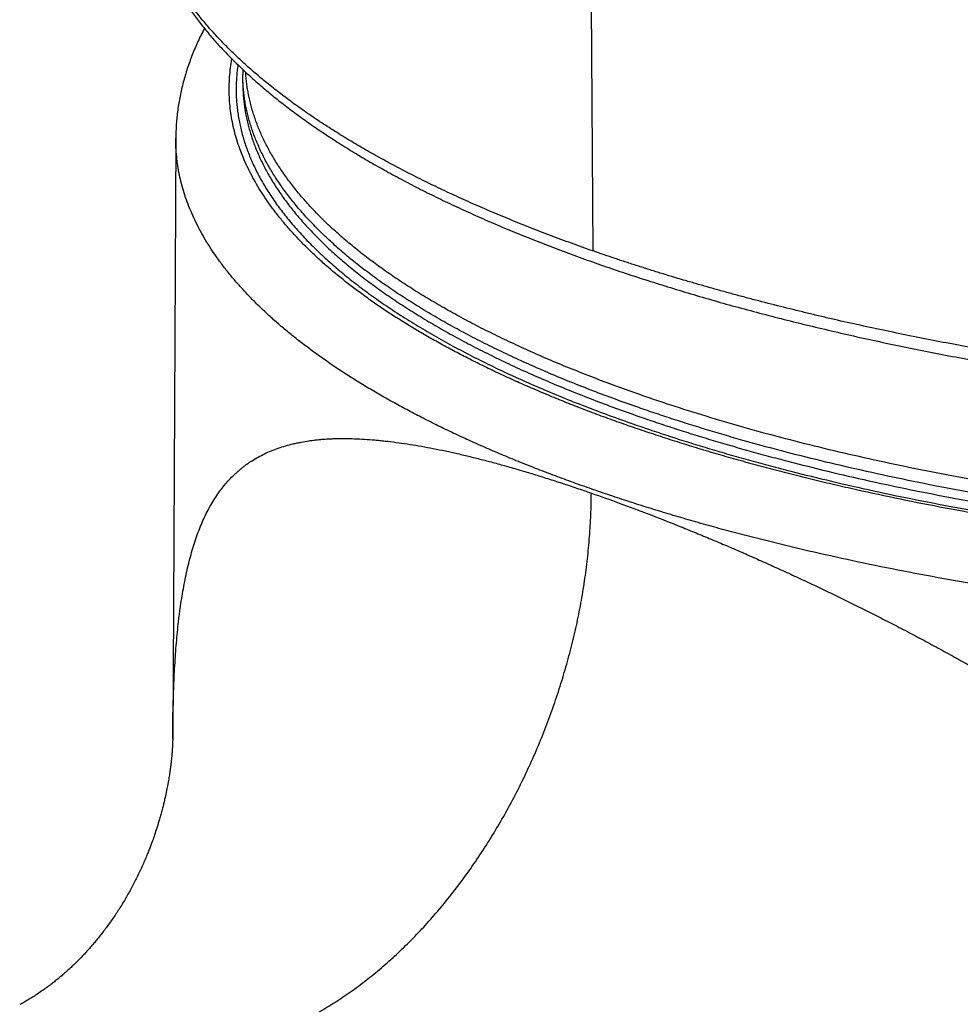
# Model space of a CAD drawing. Header units: millimetres. Extents: x 19 to 574, y -117 to 525.
# Tile 7 of 34: x 142 to 157, y 118 to 133. Entities that reach past the tile are written whole.
import ezdxf

# ---------------------------------------------------------------- set-up
doc = ezdxf.new("R2010")
doc.units = ezdxf.units.MM
doc.header["$LTSCALE"] = 23.1
doc.layers.get('0').update_dxf_attribs({"linetype": 'CONTINUOUS'})

msp = doc.modelspace()

# ---------------------------------------------------------------- linework, layer by layer
at = {"color": 9, "linetype": 'CONTINUOUS'}
msp.add_line((151.034, 129.409), (151.01, 133.106), dxfattribs=at)
at = {"color": 7, "linetype": 'CONTINUOUS'}
for p, q in [((145.788, 131.924), (145.788, 132.055)), ((144.784, 131.098), (144.737, 122.098)), ((144.732, 121.971), (144.731, 121.954)), ((144.733, 121.987), (144.732, 121.971)), ((144.734, 122.002), (144.733, 121.987)), ((144.735, 122.016), (144.734, 122.002)), ((144.736, 122.045), (144.735, 122.032)), ((144.735, 122.032), (144.735, 122.016)), ((144.737, 122.08), (144.736, 122.07)), ((144.736, 122.07), (144.736, 122.058)), ((144.736, 122.058), (144.736, 122.045)), ((144.737, 122.098), (144.737, 122.09)), ((144.737, 122.09), (144.737, 122.08)), ((144.721, 121.822), (144.718, 121.801)), ((144.723, 121.843), (144.721, 121.822)), ((144.724, 121.863), (144.723, 121.843)), ((144.726, 121.881), (144.724, 121.863)), ((144.727, 121.898), (144.726, 121.881)), ((144.729, 121.914), (144.727, 121.898)), ((144.73, 121.935), (144.729, 121.914)), ((144.731, 121.954), (144.73, 121.935)), ((144.703, 121.671), (144.701, 121.654)), ((144.705, 121.687), (144.703, 121.671)), ((144.707, 121.703), (144.705, 121.687)), ((144.71, 121.727), (144.707, 121.703)), ((144.712, 121.744), (144.71, 121.727)), ((144.714, 121.761), (144.712, 121.744)), ((144.716, 121.777), (144.714, 121.761)), ((144.718, 121.801), (144.716, 121.777)), ((144.681, 121.522), (144.678, 121.501)), ((144.685, 121.542), (144.681, 121.522)), ((144.688, 121.562), (144.685, 121.542)), ((144.691, 121.581), (144.688, 121.562)), ((144.693, 121.6), (144.691, 121.581)), ((144.696, 121.618), (144.693, 121.6)), ((144.699, 121.636), (144.696, 121.618)), ((144.701, 121.654), (144.699, 121.636)), ((144.656, 121.377), (144.651, 121.353)), ((144.66, 121.401), (144.656, 121.377)), ((144.665, 121.424), (144.66, 121.401)), ((144.669, 121.447), (144.665, 121.424)), ((144.678, 121.501), (144.674, 121.48)), ((144.635, 121.276), (144.63, 121.25)), ((144.641, 121.302), (144.635, 121.276)), ((144.646, 121.328), (144.641, 121.302)), ((144.651, 121.353), (144.646, 121.328)), ((144.509, 120.794), (144.5, 120.766)), ((144.458, 120.641), (144.45, 120.619)), ((144.466, 120.664), (144.458, 120.641)), ((144.474, 120.688), (144.466, 120.664)), ((144.482, 120.713), (144.474, 120.688)), ((144.491, 120.739), (144.482, 120.713)), ((144.5, 120.766), (144.491, 120.739)), ((144.425, 120.55), (144.416, 120.524)), ((144.434, 120.574), (144.425, 120.55)), ((144.443, 120.597), (144.434, 120.574)), ((144.45, 120.619), (144.443, 120.597)), ((142.72, 118.286), (142.702, 118.274)), ((142.739, 118.299), (142.72, 118.286)), ((142.758, 118.312), (142.739, 118.299)), ((142.778, 118.326), (142.758, 118.312)), ((142.797, 118.339), (142.778, 118.326)), ((142.817, 118.354), (142.797, 118.339)), ((142.46, 118.129), (142.445, 118.122)), ((142.475, 118.138), (142.46, 118.129)), ((142.49, 118.146), (142.475, 118.138)), ((142.505, 118.154), (142.49, 118.146)), ((142.521, 118.163), (142.505, 118.154)), ((142.537, 118.172), (142.521, 118.163)), ((142.553, 118.182), (142.537, 118.172)), ((142.57, 118.192), (142.553, 118.182)), ((142.586, 118.202), (142.57, 118.192)), ((142.603, 118.212), (142.586, 118.202)), ((142.621, 118.223), (142.603, 118.212)), ((142.638, 118.233), (142.621, 118.223)), ((142.683, 118.262), (142.665, 118.25)), ((142.702, 118.274), (142.683, 118.262))]:
    msp.add_line(p, q, dxfattribs=at)
for points in [[(144.674, 121.48), (144.671, 121.458), (144.669, 121.447)], [(144.63, 121.25), (144.623, 121.222), (144.62, 121.207), (144.617, 121.192), (144.613, 121.177), (144.609, 121.161), (144.605, 121.145), (144.602, 121.129), (144.598, 121.112), (144.593, 121.096), (144.589, 121.079), (144.585, 121.062), (144.58, 121.044), (144.575, 121.026), (144.571, 121.008), (144.566, 120.99), (144.561, 120.972), (144.556, 120.954), (144.551, 120.936), (144.546, 120.919), (144.541, 120.902), (144.536, 120.886), (144.532, 120.87), (144.527, 120.854), (144.522, 120.839), (144.518, 120.824), (144.513, 120.809), (144.509, 120.794)], [(144.416, 120.524), (144.405, 120.496), (144.4, 120.482), (144.394, 120.467), (144.388, 120.451), (144.382, 120.435), (144.375, 120.419), (144.369, 120.402), (144.362, 120.385), (144.355, 120.368), (144.347, 120.35), (144.34, 120.331), (144.332, 120.313), (144.324, 120.294), (144.315, 120.274), (144.307, 120.255), (144.298, 120.234), (144.289, 120.214), (144.28, 120.194), (144.27, 120.173), (144.261, 120.152), (144.251, 120.131), (144.241, 120.11), (144.231, 120.089), (144.221, 120.069), (144.211, 120.048), (144.201, 120.028), (144.191, 120.008), (144.181, 119.989), (144.171, 119.969), (144.161, 119.949), (144.151, 119.93), (144.141, 119.91), (144.131, 119.891), (144.12, 119.871), (144.11, 119.852), (144.099, 119.833), (144.089, 119.814), (144.078, 119.795), (144.067, 119.776), (144.057, 119.757), (144.046, 119.738), (144.035, 119.719), (144.024, 119.7), (144.013, 119.682), (144.002, 119.663), (143.99, 119.645), (143.979, 119.626), (143.968, 119.608), (143.957, 119.589), (143.945, 119.571), (143.934, 119.553), (143.922, 119.535), (143.91, 119.517), (143.899, 119.499), (143.887, 119.482), (143.875, 119.464), (143.863, 119.446), (143.851, 119.428), (143.839, 119.411), (143.827, 119.393), (143.815, 119.376), (143.802, 119.358), (143.79, 119.341), (143.778, 119.323), (143.765, 119.306), (143.753, 119.289), (143.74, 119.272), (143.727, 119.255), (143.715, 119.238), (143.702, 119.222), (143.689, 119.205), (143.676, 119.188), (143.664, 119.172), (143.651, 119.156), (143.638, 119.139), (143.625, 119.124), (143.613, 119.108), (143.6, 119.093), (143.588, 119.078), (143.576, 119.064), (143.564, 119.049), (143.552, 119.035), (143.539, 119.02), (143.527, 119.006), (143.515, 118.992), (143.503, 118.978), (143.49, 118.964), (143.478, 118.95), (143.465, 118.936), (143.453, 118.922), (143.44, 118.908), (143.427, 118.894), (143.414, 118.88), (143.401, 118.866), (143.388, 118.853), (143.375, 118.839), (143.362, 118.825), (143.349, 118.812), (143.336, 118.798), (143.322, 118.785), (143.309, 118.772), (143.296, 118.758), (143.282, 118.745), (143.269, 118.732), (143.255, 118.719), (143.242, 118.706), (143.228, 118.693), (143.214, 118.68), (143.2, 118.667), (143.186, 118.654), (143.172, 118.641), (143.158, 118.628), (143.144, 118.616), (143.13, 118.603), (143.116, 118.591), (143.102, 118.579), (143.088, 118.567), (143.074, 118.555), (143.061, 118.543), (143.047, 118.532), (143.033, 118.52), (143.02, 118.509), (143.006, 118.498), (142.992, 118.487), (142.979, 118.476), (142.966, 118.465), (142.952, 118.455), (142.939, 118.444), (142.926, 118.434), (142.913, 118.424), (142.9, 118.414), (142.887, 118.404), (142.874, 118.395), (142.862, 118.386), (142.85, 118.377), (142.839, 118.369), (142.828, 118.361), (142.817, 118.354)], [(142.665, 118.25), (142.647, 118.239), (142.638, 118.233)]]:
    msp.add_lwpolyline(points, dxfattribs=at)
msp.add_arc((148.688, 132.055), 2.9, 178.5871, 179.9999, dxfattribs=at)
for points, knots in [([(151.034, 129.41), (150.926, 129.448), (150.766, 129.505), (150.553, 129.583), (150.395, 129.642), (150.24, 129.702), (150.036, 129.782), (149.834, 129.863), (149.635, 129.945), (149.488, 130.007), (149.343, 130.07), (149.199, 130.133), (149.058, 130.197), (148.873, 130.281), (148.646, 130.389), (148.379, 130.52), (148.121, 130.653), (147.87, 130.788), (147.626, 130.925), (147.391, 131.063), (147.164, 131.203), (146.944, 131.344), (146.733, 131.487), (146.53, 131.632), (146.336, 131.778), (146.15, 131.925), (145.972, 132.073), (145.803, 132.223), (145.642, 132.374), (145.491, 132.526), (145.347, 132.679), (145.235, 132.808), (145.149, 132.911), (145.088, 132.989), (145.028, 133.066), (144.971, 133.144), (144.916, 133.223), (144.864, 133.301), (144.813, 133.379), (144.765, 133.458), (144.719, 133.537), (144.662, 133.642), (144.595, 133.773), (144.547, 133.88), (144.524, 133.933)], [0, 0, 0, 0, 0.042175, 0.063011, 0.083678, 0.104174, 0.124497, 0.16462, 0.184416, 0.204034, 0.223471, 0.242728, 0.261805, 0.280702, 0.317954, 0.354479, 0.390271, 0.425327, 0.459644, 0.493223, 0.526061, 0.558161, 0.589525, 0.620157, 0.650062, 0.679247, 0.70772, 0.735492, 0.762576, 0.788987, 0.814741, 0.839857, 0.852181, 0.864354, 0.876379, 0.888262, 0.900006, 0.911619, 0.9231, 0.934453, 0.945678, 0.956778, 0.978612, 1, 1, 1, 1]), ([(144.545, 133.834), (144.568, 133.776), (144.62, 133.663), (144.705, 133.494), (144.8, 133.327), (144.939, 133.104), (145.096, 132.886), (145.268, 132.673), (145.408, 132.513), (145.555, 132.355), (145.712, 132.199), (145.876, 132.044), (146.05, 131.89), (146.231, 131.738), (146.421, 131.588), (146.619, 131.44), (146.825, 131.293), (147.039, 131.148), (147.26, 131.004), (147.49, 130.863), (147.728, 130.723), (147.973, 130.585), (148.226, 130.449), (148.486, 130.315), (148.753, 130.183), (149.028, 130.053), (149.311, 129.925), (149.6, 129.799), (149.896, 129.675), (150.199, 129.554), (150.509, 129.434), (150.826, 129.317), (151.04, 129.241), (151.148, 129.203)], [0, 0, 0, 0, 0.022463, 0.045273, 0.068466, 0.092078, 0.140673, 0.165726, 0.191316, 0.217465, 0.244197, 0.27153, 0.299482, 0.328067, 0.357301, 0.387193, 0.417753, 0.448991, 0.480911, 0.51352, 0.546819, 0.580812, 0.6155, 0.650882, 0.686956, 0.723721, 0.761172, 0.799306, 0.838117, 0.877599, 0.917746, 0.958549, 1, 1, 1, 1]), ([(145.213, 132.742), (145.179, 132.678), (145.114, 132.547), (145.043, 132.38), (144.991, 132.245), (144.956, 132.143), (144.924, 132.04), (144.895, 131.937), (144.87, 131.834), (144.847, 131.729), (144.828, 131.625), (144.812, 131.52), (144.8, 131.415), (144.791, 131.309), (144.785, 131.203), (144.784, 131.133), (144.784, 131.098)], [0, 0, 0, 0, 0.127968, 0.2547, 0.317674, 0.380415, 0.442947, 0.505295, 0.567481, 0.629526, 0.691452, 0.753281, 0.81503, 0.876721, 0.938371, 1, 1, 1, 1]), ([(164.007, 127.142), (163.855, 127.15), (163.551, 127.166), (163.173, 127.19), (162.87, 127.21), (162.644, 127.226), (162.419, 127.242), (162.193, 127.26), (161.969, 127.278), (161.67, 127.304), (161.373, 127.331), (161.076, 127.359), (160.781, 127.389), (160.413, 127.428), (159.975, 127.478), (159.539, 127.531), (159.106, 127.586), (158.536, 127.665), (157.971, 127.749), (157.411, 127.84), (156.996, 127.91), (156.586, 127.984), (156.18, 128.06), (155.779, 128.14), (155.382, 128.222), (154.99, 128.306), (154.666, 128.379), (154.41, 128.439), (154.157, 128.5), (153.844, 128.577), (153.533, 128.656), (153.287, 128.722), (153.105, 128.771), (152.924, 128.821), (152.775, 128.863), (152.656, 128.897), (152.538, 128.931), (152.333, 128.991), (152.1, 129.061), (151.87, 129.133), (151.7, 129.187), (151.531, 129.242), (151.309, 129.315), (151.144, 129.372), (151.034, 129.41)], [0, 0, 0, 0, 0.034556, 0.069013, 0.086199, 0.103356, 0.120482, 0.137574, 0.154633, 0.171657, 0.205592, 0.2225, 0.239367, 0.272969, 0.306389, 0.339614, 0.372633, 0.405435, 0.470343, 0.502427, 0.534251, 0.565804, 0.597075, 0.628055, 0.658733, 0.6891, 0.719146, 0.734045, 0.748861, 0.778237, 0.807266, 0.821647, 0.835938, 0.850137, 0.864243, 0.871261, 0.878254, 0.89217, 0.919712, 0.933339, 0.946869, 0.960301, 0.973635, 1, 1, 1, 1]), ([(151.148, 129.203), (151.257, 129.165), (151.477, 129.09), (151.812, 128.98), (152.153, 128.873), (152.5, 128.768), (152.852, 128.665), (153.211, 128.565), (153.575, 128.468), (153.944, 128.373), (154.319, 128.281), (154.698, 128.191), (155.083, 128.104), (155.473, 128.02), (155.867, 127.938), (156.266, 127.86), (156.669, 127.784), (157.215, 127.686), (157.907, 127.571), (158.748, 127.445), (159.604, 127.331), (160.471, 127.229), (161.35, 127.14), (162.238, 127.062), (163.134, 126.997), (163.734, 126.963), (164.035, 126.947)], [0, 0, 0, 0, 0.026446, 0.053286, 0.080513, 0.108121, 0.136103, 0.164451, 0.193158, 0.222215, 0.251614, 0.281348, 0.311406, 0.341781, 0.372462, 0.40344, 0.434706, 0.466249, 0.530128, 0.594994, 0.660762, 0.727345, 0.794652, 0.862592, 0.931073, 1, 1, 1, 1])]:
    msp.add_open_spline(points, degree=3, knots=knots, dxfattribs=at)
at = {"color": 9, "linetype": 'CONTINUOUS'}
for points, knots in [([(180.501, 126.789), (180.409, 126.757), (180.223, 126.694), (179.942, 126.601), (179.656, 126.51), (179.365, 126.422), (179.07, 126.335), (178.769, 126.25), (178.464, 126.167), (178.155, 126.086), (177.841, 126.007), (177.415, 125.904), (176.873, 125.781), (176.209, 125.643), (175.532, 125.513), (174.84, 125.393), (174.136, 125.282), (173.421, 125.18), (172.695, 125.087), (171.959, 125.004), (171.215, 124.931), (170.463, 124.868), (169.706, 124.815), (168.943, 124.771), (168.175, 124.738), (167.405, 124.715), (166.633, 124.702), (165.86, 124.699), (165.087, 124.707), (164.316, 124.724), (163.547, 124.752), (162.781, 124.79), (162.02, 124.838), (161.265, 124.896), (160.517, 124.964), (159.777, 125.041), (159.046, 125.128), (158.324, 125.225), (157.614, 125.332), (156.915, 125.447), (156.23, 125.572), (155.559, 125.705), (155.009, 125.825), (154.577, 125.924), (154.259, 126.001), (153.945, 126.08), (153.635, 126.16), (153.33, 126.243), (153.029, 126.328), (152.733, 126.414), (152.442, 126.503), (152.156, 126.594), (151.874, 126.686), (151.598, 126.78), (151.326, 126.876), (151.06, 126.974), (150.8, 127.074), (150.545, 127.175), (150.295, 127.278), (150.051, 127.382), (149.812, 127.488), (149.58, 127.596), (149.353, 127.705), (149.133, 127.816), (148.918, 127.928), (148.709, 128.042), (148.507, 128.156), (148.311, 128.273), (148.121, 128.39), (147.938, 128.509), (147.761, 128.629), (147.591, 128.75), (147.427, 128.872), (147.27, 128.995), (147.119, 129.119), (146.976, 129.244), (146.839, 129.37), (146.709, 129.497), (146.586, 129.625), (146.469, 129.754), (146.36, 129.883), (146.258, 130.013), (146.163, 130.144), (146.075, 130.275), (145.994, 130.407), (145.921, 130.539), (145.854, 130.672), (145.795, 130.805), (145.743, 130.939), (145.698, 131.073), (145.661, 131.207), (145.63, 131.342), (145.608, 131.477), (145.592, 131.612), (145.584, 131.747), (145.583, 131.882), (145.589, 132.016), (145.603, 132.151), (145.617, 132.241), (145.625, 132.286)], [0, 0, 0, 0, 0.007661, 0.015432, 0.023313, 0.0313, 0.039394, 0.04759, 0.055887, 0.064284, 0.072777, 0.081365, 0.098815, 0.116614, 0.134742, 0.153179, 0.171901, 0.190889, 0.210117, 0.229564, 0.249204, 0.269015, 0.288972, 0.309049, 0.329222, 0.349466, 0.369754, 0.390063, 0.410365, 0.430636, 0.45085, 0.470983, 0.491007, 0.5109, 0.530636, 0.55019, 0.56954, 0.58866, 0.607528, 0.626122, 0.64442, 0.662399, 0.68004, 0.688727, 0.697323, 0.705824, 0.714228, 0.722534, 0.730739, 0.73884, 0.746837, 0.754726, 0.762506, 0.770176, 0.777733, 0.785176, 0.792503, 0.799713, 0.806805, 0.813777, 0.820629, 0.827358, 0.833965, 0.840448, 0.846807, 0.853042, 0.859151, 0.865136, 0.870996, 0.87673, 0.882341, 0.887827, 0.893191, 0.898432, 0.903553, 0.908556, 0.913441, 0.918211, 0.922869, 0.927417, 0.93186, 0.9362, 0.940441, 0.944589, 0.948648, 0.952624, 0.956523, 0.96035, 0.964113, 0.96782, 0.971477, 0.975094, 0.978678, 0.982238, 0.985784, 0.989323, 0.992867, 0.996423, 1, 1, 1, 1]), ([(145.715, 132.197), (145.71, 132.166), (145.702, 132.105), (145.694, 132.012), (145.689, 131.919), (145.687, 131.826), (145.689, 131.733), (145.694, 131.641), (145.703, 131.548), (145.715, 131.455), (145.731, 131.362), (145.751, 131.27), (145.773, 131.177), (145.8, 131.085), (145.829, 130.993), (145.862, 130.901), (145.899, 130.809), (145.953, 130.686), (146.029, 130.532), (146.115, 130.381), (146.191, 130.261), (146.272, 130.14), (146.383, 129.989), (146.528, 129.81), (146.686, 129.633), (146.858, 129.457), (147.042, 129.283), (147.24, 129.111), (147.45, 128.94), (147.674, 128.772), (147.909, 128.606), (148.157, 128.442), (148.418, 128.28), (148.69, 128.12), (148.974, 127.964), (149.27, 127.809), (149.578, 127.658), (149.896, 127.509), (150.226, 127.364), (150.566, 127.221), (150.917, 127.082), (151.279, 126.945), (151.524, 126.858), (151.648, 126.815)], [0, 0, 0, 0, 0.010872, 0.021705, 0.032512, 0.043306, 0.0541, 0.064909, 0.075745, 0.086621, 0.09755, 0.108546, 0.11962, 0.130785, 0.142052, 0.153434, 0.16494, 0.176582, 0.20031, 0.224696, 0.237159, 0.24981, 0.275707, 0.302442, 0.330061, 0.358603, 0.388101, 0.418583, 0.450071, 0.482583, 0.516132, 0.550727, 0.586374, 0.623077, 0.660834, 0.699642, 0.739497, 0.780389, 0.822309, 0.865245, 0.909183, 0.954107, 1, 1, 1, 1]), ([(151.719, 127.064), (151.603, 127.105), (151.373, 127.186), (151.035, 127.313), (150.706, 127.443), (150.386, 127.575), (150.075, 127.711), (149.774, 127.848), (149.483, 127.989), (149.202, 128.132), (148.931, 128.277), (148.67, 128.424), (148.42, 128.574), (148.18, 128.725), (147.951, 128.879), (147.733, 129.035), (147.526, 129.192), (147.33, 129.351), (147.145, 129.512), (146.972, 129.675), (146.81, 129.838), (146.66, 130.004), (146.521, 130.17), (146.394, 130.338), (146.298, 130.479), (146.226, 130.593), (146.16, 130.705), (146.085, 130.846), (146.018, 130.99), (145.971, 131.105), (145.939, 131.191), (145.911, 131.277), (145.885, 131.363), (145.862, 131.449), (145.842, 131.536), (145.825, 131.622), (145.811, 131.709), (145.801, 131.795), (145.793, 131.882), (145.789, 131.969), (145.788, 132.026), (145.788, 132.055)], [0, 0, 0, 0, 0.045012, 0.089134, 0.13235, 0.174649, 0.216016, 0.256441, 0.295915, 0.33443, 0.37198, 0.408562, 0.444173, 0.478815, 0.51249, 0.545205, 0.576967, 0.607789, 0.637686, 0.666677, 0.694785, 0.72204, 0.748472, 0.77412, 0.799028, 0.81122, 0.823246, 0.846826, 0.869833, 0.881143, 0.892335, 0.903419, 0.914404, 0.925301, 0.93612, 0.946871, 0.957565, 0.968214, 0.978828, 0.98942, 1, 1, 1, 1]), ([(151.746, 127.254), (151.633, 127.293), (151.41, 127.373), (151.082, 127.496), (150.761, 127.622), (150.449, 127.75), (150.147, 127.881), (149.853, 128.015), (149.568, 128.151), (149.293, 128.289), (149.028, 128.429), (148.772, 128.572), (148.526, 128.717), (148.29, 128.863), (148.064, 129.012), (147.848, 129.163), (147.643, 129.315), (147.448, 129.469), (147.264, 129.624), (147.09, 129.781), (146.927, 129.94), (146.776, 130.1), (146.635, 130.26), (146.505, 130.423), (146.386, 130.586), (146.279, 130.75), (146.182, 130.915), (146.098, 131.081), (146.036, 131.22), (145.992, 131.332), (145.963, 131.416), (145.936, 131.499), (145.912, 131.583), (145.892, 131.667), (145.873, 131.751), (145.858, 131.835), (145.846, 131.919), (145.837, 132.003), (145.832, 132.059), (145.831, 132.087)], [0, 0, 0, 0, 0.044627, 0.088396, 0.131292, 0.173304, 0.214418, 0.254626, 0.293917, 0.332284, 0.369722, 0.406226, 0.441795, 0.476428, 0.510127, 0.542897, 0.574745, 0.605681, 0.635718, 0.664873, 0.693165, 0.720618, 0.747261, 0.773126, 0.798252, 0.82268, 0.846461, 0.869647, 0.892297, 0.903444, 0.914481, 0.925419, 0.936266, 0.947032, 0.957727, 0.968361, 0.978944, 0.989487, 1, 1, 1, 1]), ([(145.788, 131.924), (145.788, 131.895), (145.789, 131.837), (145.793, 131.751), (145.801, 131.664), (145.811, 131.578), (145.825, 131.491), (145.842, 131.405), (145.862, 131.318), (145.885, 131.232), (145.911, 131.146), (145.939, 131.06), (145.971, 130.974), (146.018, 130.859), (146.085, 130.715), (146.16, 130.574), (146.226, 130.462), (146.298, 130.348), (146.394, 130.206), (146.521, 130.039), (146.66, 129.872), (146.81, 129.707), (146.972, 129.543), (147.145, 129.381), (147.33, 129.22), (147.526, 129.061), (147.733, 128.904), (147.951, 128.748), (148.18, 128.594), (148.42, 128.443), (148.67, 128.293), (148.931, 128.145), (149.202, 128), (149.483, 127.858), (149.774, 127.717), (150.075, 127.579), (150.386, 127.444), (150.706, 127.312), (151.035, 127.182), (151.373, 127.055), (151.603, 126.973), (151.719, 126.933)], [0, 0, 0, 0, 0.01058, 0.021172, 0.031786, 0.042435, 0.053129, 0.06388, 0.074699, 0.085596, 0.096581, 0.107665, 0.118857, 0.130167, 0.153174, 0.176754, 0.18878, 0.200972, 0.22588, 0.251528, 0.27796, 0.305215, 0.333323, 0.362314, 0.392211, 0.423033, 0.454795, 0.48751, 0.521185, 0.555827, 0.591438, 0.62802, 0.66557, 0.704085, 0.743559, 0.783984, 0.825351, 0.86765, 0.910866, 0.954988, 1, 1, 1, 1]), ([(151.648, 126.815), (151.737, 126.784), (151.917, 126.722), (152.189, 126.632), (152.467, 126.544), (152.748, 126.458), (153.035, 126.373), (153.326, 126.291), (153.621, 126.21), (154.022, 126.104), (154.534, 125.977), (155.16, 125.833), (155.801, 125.698), (156.457, 125.57), (157.125, 125.452), (157.805, 125.342), (158.496, 125.24), (159.198, 125.148), (159.909, 125.065), (160.628, 124.99), (161.355, 124.926), (162.088, 124.87), (162.827, 124.824), (163.569, 124.788), (164.315, 124.761), (165.064, 124.743), (165.814, 124.736), (166.564, 124.738), (167.313, 124.749), (168.061, 124.77), (168.806, 124.801), (169.547, 124.842), (170.283, 124.891), (171.014, 124.951), (171.738, 125.019), (172.454, 125.097), (173.161, 125.184), (173.859, 125.28), (174.546, 125.385), (175.221, 125.499), (175.884, 125.621), (176.534, 125.751), (177.169, 125.89), (177.689, 126.014), (178.097, 126.116), (178.397, 126.195), (178.693, 126.275), (178.984, 126.357), (179.272, 126.441), (179.554, 126.527), (179.832, 126.615), (180.106, 126.704), (180.375, 126.796), (180.638, 126.889), (180.897, 126.983), (181.151, 127.08), (181.4, 127.178), (181.643, 127.277), (181.881, 127.378), (182.114, 127.481), (182.341, 127.585), (182.563, 127.69), (182.779, 127.797), (182.99, 127.905), (183.194, 128.015), (183.393, 128.126), (183.586, 128.238), (183.773, 128.351), (183.954, 128.466), (184.129, 128.582), (184.298, 128.698), (184.46, 128.816), (184.616, 128.935), (184.766, 129.055), (184.91, 129.176), (185.047, 129.298), (185.178, 129.42), (185.302, 129.544), (185.42, 129.668), (185.531, 129.793), (185.635, 129.918), (185.733, 130.045), (185.824, 130.172), (185.909, 130.299), (185.986, 130.427), (186.057, 130.556), (186.121, 130.685), (186.179, 130.814), (186.229, 130.944), (186.273, 131.074), (186.309, 131.204), (186.339, 131.334), (186.362, 131.465), (186.378, 131.596), (186.386, 131.727), (186.388, 131.814), (186.387, 131.858)], [0, 0, 0, 0, 0.007555, 0.015216, 0.022982, 0.030852, 0.038823, 0.046893, 0.055062, 0.063326, 0.080132, 0.097295, 0.114796, 0.132618, 0.15074, 0.169143, 0.187805, 0.206705, 0.225822, 0.245133, 0.264616, 0.284247, 0.304005, 0.323864, 0.343802, 0.363796, 0.38382, 0.403851, 0.423866, 0.44384, 0.463749, 0.48357, 0.50328, 0.522854, 0.54227, 0.561506, 0.580538, 0.599345, 0.617905, 0.636196, 0.6542, 0.671895, 0.689262, 0.706283, 0.714659, 0.722941, 0.731128, 0.739218, 0.747208, 0.755097, 0.762884, 0.770566, 0.778141, 0.785608, 0.792966, 0.800213, 0.807347, 0.814368, 0.821273, 0.828063, 0.834736, 0.841291, 0.847728, 0.854045, 0.860243, 0.866321, 0.872279, 0.878116, 0.883833, 0.88943, 0.894908, 0.900266, 0.905507, 0.910632, 0.915641, 0.920535, 0.925319, 0.929992, 0.934558, 0.939019, 0.94338, 0.947642, 0.951811, 0.95589, 0.959884, 0.963799, 0.967639, 0.971412, 0.975123, 0.97878, 0.982389, 0.985958, 0.989496, 0.99301, 0.996508, 1, 1, 1, 1]), ([(151.719, 126.933), (151.806, 126.902), (151.983, 126.842), (152.251, 126.753), (152.524, 126.667), (152.801, 126.582), (153.082, 126.499), (153.368, 126.417), (153.658, 126.338), (154.052, 126.234), (154.555, 126.108), (155.17, 125.966), (155.8, 125.832), (156.443, 125.706), (157.099, 125.589), (157.767, 125.479), (158.446, 125.379), (159.135, 125.287), (159.833, 125.203), (160.539, 125.129), (161.253, 125.064), (161.973, 125.008), (162.698, 124.961), (163.428, 124.923), (164.161, 124.894), (164.897, 124.875), (165.634, 124.865), (166.372, 124.865), (167.109, 124.874), (167.845, 124.892), (168.579, 124.92), (169.309, 124.957), (170.035, 125.003), (170.755, 125.058), (171.47, 125.123), (172.177, 125.196), (172.876, 125.278), (173.565, 125.37), (174.245, 125.47), (174.914, 125.578), (175.571, 125.695), (176.216, 125.82), (176.847, 125.953), (177.463, 126.095), (177.967, 126.219), (178.363, 126.323), (178.653, 126.402), (178.94, 126.483), (179.222, 126.566), (179.5, 126.651), (179.773, 126.737), (180.042, 126.825), (180.306, 126.915), (180.566, 127.007), (180.821, 127.1), (181.07, 127.194), (181.315, 127.291), (181.555, 127.388), (181.789, 127.488), (182.019, 127.588), (182.243, 127.691), (182.461, 127.794), (182.674, 127.899), (182.882, 128.006), (183.084, 128.113), (183.28, 128.222), (183.471, 128.332), (183.656, 128.444), (183.835, 128.556), (184.008, 128.67), (184.175, 128.784), (184.336, 128.9), (184.491, 129.017), (184.64, 129.134), (184.783, 129.253), (184.919, 129.373), (185.05, 129.493), (185.174, 129.614), (185.291, 129.736), (185.402, 129.859), (185.507, 129.982), (185.606, 130.106), (185.697, 130.231), (185.783, 130.356), (185.861, 130.482), (185.934, 130.608), (185.999, 130.735), (186.058, 130.862), (186.11, 130.989), (186.156, 131.117), (186.195, 131.245), (186.227, 131.373), (186.252, 131.502), (186.271, 131.63), (186.279, 131.716), (186.282, 131.759)], [0, 0, 0, 0, 0.007506, 0.015116, 0.022829, 0.030645, 0.038559, 0.046572, 0.054681, 0.062884, 0.079563, 0.096594, 0.11396, 0.13164, 0.149618, 0.167873, 0.186386, 0.205135, 0.224099, 0.243258, 0.262589, 0.282071, 0.301679, 0.321393, 0.341189, 0.361044, 0.380935, 0.400838, 0.420731, 0.440591, 0.460393, 0.480115, 0.499735, 0.519229, 0.538575, 0.557751, 0.576735, 0.595505, 0.61404, 0.63232, 0.650325, 0.668034, 0.68543, 0.702493, 0.719206, 0.727426, 0.735552, 0.743583, 0.751517, 0.75935, 0.767083, 0.774713, 0.782238, 0.789657, 0.796969, 0.804171, 0.811263, 0.818244, 0.825112, 0.831866, 0.838505, 0.845029, 0.851436, 0.857726, 0.863899, 0.869954, 0.875891, 0.88171, 0.88741, 0.892993, 0.898459, 0.903807, 0.90904, 0.914158, 0.919162, 0.924053, 0.928835, 0.933508, 0.938075, 0.942538, 0.946901, 0.951167, 0.955339, 0.959422, 0.96342, 0.967338, 0.971181, 0.974955, 0.978666, 0.982321, 0.985926, 0.989489, 0.993017, 0.996518, 1, 1, 1, 1]), ([(186.268, 131.747), (186.263, 131.704), (186.25, 131.619), (186.224, 131.492), (186.191, 131.364), (186.152, 131.238), (186.107, 131.111), (186.054, 130.985), (185.995, 130.859), (185.93, 130.733), (185.858, 130.608), (185.78, 130.483), (185.695, 130.359), (185.604, 130.236), (185.507, 130.113), (185.403, 129.99), (185.293, 129.869), (185.176, 129.748), (185.053, 129.628), (184.925, 129.508), (184.79, 129.39), (184.648, 129.272), (184.501, 129.156), (184.348, 129.04), (184.189, 128.925), (184.023, 128.811), (183.852, 128.699), (183.676, 128.587), (183.493, 128.476), (183.305, 128.367), (183.111, 128.259), (182.911, 128.152), (182.706, 128.047), (182.496, 127.942), (182.28, 127.839), (182.059, 127.738), (181.833, 127.638), (181.601, 127.539), (181.365, 127.442), (181.123, 127.346), (180.877, 127.252), (180.625, 127.159), (180.369, 127.068), (180.108, 126.979), (179.843, 126.891), (179.573, 126.805), (179.299, 126.72), (179.02, 126.638), (178.737, 126.557), (178.353, 126.451), (177.862, 126.323), (177.26, 126.178), (176.644, 126.041), (176.014, 125.911), (175.372, 125.79), (174.717, 125.676), (174.05, 125.571), (173.373, 125.475), (172.687, 125.387), (171.992, 125.307), (171.289, 125.237), (170.58, 125.175), (169.864, 125.122), (169.143, 125.079), (168.419, 125.044), (167.691, 125.019), (166.961, 125.003), (166.23, 124.996), (165.499, 124.998), (164.768, 125.009), (164.039, 125.03), (163.313, 125.059), (162.59, 125.098), (161.872, 125.146), (161.159, 125.203), (160.452, 125.269), (159.753, 125.344), (159.062, 125.427), (158.38, 125.519), (157.708, 125.62), (157.047, 125.729), (156.397, 125.846), (155.761, 125.971), (155.137, 126.105), (154.528, 126.246), (153.934, 126.394), (153.449, 126.525), (153.07, 126.633), (152.791, 126.716), (152.516, 126.8), (152.246, 126.886), (151.981, 126.974), (151.805, 127.034), (151.719, 127.064)], [0, 0, 0, 0, 0.003487, 0.007001, 0.01055, 0.014142, 0.017783, 0.02148, 0.02524, 0.029068, 0.03297, 0.036952, 0.041017, 0.045171, 0.049417, 0.053759, 0.0582, 0.062743, 0.06739, 0.072144, 0.077008, 0.081982, 0.087068, 0.092267, 0.09758, 0.103009, 0.108554, 0.114214, 0.119992, 0.125885, 0.131896, 0.138022, 0.144265, 0.150623, 0.157095, 0.163682, 0.170383, 0.177196, 0.18412, 0.191154, 0.198298, 0.20555, 0.212908, 0.220371, 0.227937, 0.235606, 0.243374, 0.251242, 0.259206, 0.267265, 0.28366, 0.300411, 0.317501, 0.334914, 0.35263, 0.370632, 0.388899, 0.407413, 0.426153, 0.445097, 0.464226, 0.483516, 0.502948, 0.522498, 0.542144, 0.561864, 0.581636, 0.601436, 0.621242, 0.641031, 0.660781, 0.680469, 0.700073, 0.719569, 0.738937, 0.758154, 0.777197, 0.796048, 0.814683, 0.833083, 0.851227, 0.869096, 0.886671, 0.903933, 0.920865, 0.937449, 0.95367, 0.961639, 0.969512, 0.977286, 0.984959, 0.992531, 1, 1, 1, 1]), ([(186.184, 131.671), (186.174, 131.63), (186.153, 131.546), (186.114, 131.421), (186.07, 131.297), (186.019, 131.173), (185.961, 131.049), (185.897, 130.926), (185.827, 130.803), (185.751, 130.68), (185.669, 130.558), (185.58, 130.437), (185.485, 130.316), (185.384, 130.196), (185.277, 130.076), (185.164, 129.957), (185.044, 129.839), (184.919, 129.722), (184.788, 129.605), (184.651, 129.489), (184.508, 129.374), (184.359, 129.26), (184.204, 129.147), (184.044, 129.035), (183.878, 128.924), (183.706, 128.814), (183.529, 128.705), (183.346, 128.597), (183.158, 128.491), (182.964, 128.385), (182.765, 128.281), (182.561, 128.178), (182.351, 128.076), (182.136, 127.976), (181.917, 127.876), (181.692, 127.779), (181.462, 127.682), (181.227, 127.588), (180.988, 127.494), (180.744, 127.402), (180.495, 127.312), (180.241, 127.223), (179.984, 127.136), (179.721, 127.05), (179.455, 126.966), (179.184, 126.884), (178.909, 126.803), (178.535, 126.698), (178.057, 126.57), (177.472, 126.425), (176.872, 126.287), (176.259, 126.156), (175.633, 126.033), (174.994, 125.919), (174.345, 125.812), (173.685, 125.713), (173.015, 125.622), (172.336, 125.54), (171.65, 125.466), (170.956, 125.401), (170.256, 125.344), (169.551, 125.296), (168.841, 125.257), (168.128, 125.227), (167.412, 125.205), (166.695, 125.193), (165.976, 125.189), (165.258, 125.194), (164.541, 125.208), (163.825, 125.231), (163.113, 125.263), (162.404, 125.304), (161.699, 125.353), (161, 125.411), (160.308, 125.478), (159.623, 125.553), (158.945, 125.637), (158.277, 125.729), (157.619, 125.829), (156.971, 125.938), (156.335, 126.054), (155.711, 126.178), (155.1, 126.31), (154.503, 126.449), (153.92, 126.595), (153.353, 126.749), (152.802, 126.91), (152.267, 127.077), (151.918, 127.194), (151.746, 127.254)], [0, 0, 0, 0, 0.003518, 0.007078, 0.010686, 0.014349, 0.018073, 0.021863, 0.025724, 0.029663, 0.033683, 0.037789, 0.041984, 0.046272, 0.050656, 0.055139, 0.059724, 0.064413, 0.069207, 0.074109, 0.07912, 0.084241, 0.089474, 0.094818, 0.100275, 0.105846, 0.11153, 0.117328, 0.123239, 0.129264, 0.135403, 0.141654, 0.148017, 0.154493, 0.161079, 0.167775, 0.174581, 0.181495, 0.188516, 0.195643, 0.202874, 0.210209, 0.217646, 0.225183, 0.232819, 0.240553, 0.248382, 0.256304, 0.272424, 0.288897, 0.305708, 0.322839, 0.340275, 0.357997, 0.375987, 0.394226, 0.412694, 0.431373, 0.450242, 0.46928, 0.488467, 0.507782, 0.527203, 0.546709, 0.566279, 0.58589, 0.605522, 0.625151, 0.644757, 0.664317, 0.68381, 0.703215, 0.722509, 0.741673, 0.760684, 0.779521, 0.798166, 0.816597, 0.834795, 0.85274, 0.870415, 0.8878, 0.904878, 0.921632, 0.938046, 0.954104, 0.969792, 0.985095, 1, 1, 1, 1]), ([(181.066, 125.846), (180.973, 125.813), (180.786, 125.749), (180.501, 125.655), (180.212, 125.563), (179.918, 125.473), (179.619, 125.385), (179.316, 125.299), (179.008, 125.215), (178.695, 125.132), (178.379, 125.052), (177.949, 124.947), (177.401, 124.822), (176.732, 124.68), (176.049, 124.547), (175.352, 124.423), (174.642, 124.308), (173.92, 124.202), (173.188, 124.106), (172.447, 124.019), (171.696, 123.941), (170.938, 123.874), (170.173, 123.816), (169.403, 123.767), (168.628, 123.729), (167.849, 123.701), (167.068, 123.683), (166.286, 123.675), (165.503, 123.676), (164.721, 123.688), (163.941, 123.71), (163.163, 123.742), (162.39, 123.784), (161.621, 123.836), (160.859, 123.897), (160.103, 123.969), (159.356, 124.05), (158.617, 124.14), (157.889, 124.24), (157.172, 124.349), (156.467, 124.467), (155.774, 124.595), (155.096, 124.731), (154.433, 124.876), (153.89, 125.004), (153.464, 125.111), (153.15, 125.192), (152.841, 125.276), (152.537, 125.362), (152.237, 125.449), (151.941, 125.539), (151.651, 125.63), (151.365, 125.724), (151.084, 125.819), (150.809, 125.916), (150.538, 126.014), (150.273, 126.115), (150.013, 126.217), (149.758, 126.32), (149.51, 126.426), (149.266, 126.533), (149.029, 126.641), (148.797, 126.751), (148.571, 126.862), (148.351, 126.975), (148.137, 127.09), (147.929, 127.205), (147.727, 127.322), (147.531, 127.44), (147.342, 127.56), (147.159, 127.68), (146.982, 127.802), (146.812, 127.925), (146.648, 128.049), (146.491, 128.174), (146.34, 128.3), (146.197, 128.427), (146.06, 128.555), (145.929, 128.683), (145.806, 128.813), (145.689, 128.943), (145.58, 129.074), (145.477, 129.206), (145.381, 129.338), (145.292, 129.471), (145.21, 129.605), (145.136, 129.739), (145.068, 129.873), (145.008, 130.008), (144.954, 130.144), (144.908, 130.279), (144.869, 130.415), (144.837, 130.551), (144.813, 130.688), (144.796, 130.824), (144.785, 130.961), (144.783, 131.052), (144.784, 131.098)], [0, 0, 0, 0, 0.007551, 0.015208, 0.022971, 0.030836, 0.038803, 0.046869, 0.055033, 0.063292, 0.071645, 0.080089, 0.097242, 0.114733, 0.132545, 0.150656, 0.169047, 0.187698, 0.206587, 0.225692, 0.244992, 0.264463, 0.284083, 0.30383, 0.323678, 0.343606, 0.363588, 0.383603, 0.403624, 0.42363, 0.443595, 0.463497, 0.48331, 0.503013, 0.522582, 0.541993, 0.561224, 0.580252, 0.599057, 0.617615, 0.635906, 0.65391, 0.671606, 0.688976, 0.706, 0.714378, 0.722662, 0.730852, 0.738944, 0.746938, 0.754831, 0.762621, 0.770307, 0.777886, 0.785358, 0.792721, 0.799972, 0.807112, 0.814138, 0.82105, 0.827846, 0.834525, 0.841086, 0.84753, 0.853854, 0.860059, 0.866144, 0.872109, 0.877954, 0.883678, 0.889283, 0.894769, 0.900136, 0.905385, 0.910518, 0.915535, 0.920438, 0.925229, 0.929911, 0.934485, 0.938954, 0.943322, 0.947592, 0.951768, 0.955853, 0.959854, 0.963775, 0.967621, 0.971399, 0.975114, 0.978775, 0.982387, 0.985958, 0.989497, 0.993011, 0.99651, 1, 1, 1, 1]), ([(144.737, 122.103), (144.737, 122.167), (144.738, 122.294), (144.741, 122.482), (144.746, 122.667), (144.752, 122.848), (144.759, 123.026), (144.769, 123.2), (144.78, 123.371), (144.793, 123.537), (144.808, 123.7), (144.825, 123.859), (144.844, 124.014), (144.866, 124.165), (144.89, 124.313), (144.916, 124.456), (144.945, 124.595), (144.976, 124.731), (145.011, 124.862), (145.048, 124.989), (145.088, 125.111), (145.131, 125.229), (145.178, 125.343), (145.227, 125.451), (145.28, 125.555), (145.337, 125.654), (145.397, 125.748), (145.461, 125.837), (145.529, 125.922), (145.601, 126.001), (145.664, 126.064), (145.716, 126.111), (145.756, 126.145), (145.797, 126.178), (145.839, 126.21), (145.883, 126.24), (145.942, 126.279), (146.019, 126.324), (146.115, 126.374), (146.215, 126.418), (146.32, 126.458), (146.429, 126.493), (146.523, 126.518), (146.601, 126.535), (146.681, 126.551), (146.762, 126.565), (146.845, 126.576), (146.909, 126.583), (146.974, 126.589), (147.041, 126.594), (147.108, 126.598), (147.2, 126.601), (147.318, 126.602), (147.462, 126.599), (147.612, 126.592), (147.739, 126.582), (147.842, 126.572), (147.949, 126.561), (148.085, 126.544), (148.252, 126.52), (148.423, 126.492), (148.598, 126.46), (148.778, 126.424), (148.93, 126.392), (149.053, 126.364), (149.147, 126.341), (149.243, 126.318), (149.372, 126.286), (149.536, 126.243), (149.735, 126.188), (149.939, 126.129), (150.146, 126.067), (150.357, 126.001), (150.571, 125.932), (150.789, 125.859), (150.935, 125.809), (151.009, 125.783)], [0, 0, 0, 0, 0.019685, 0.039021, 0.058003, 0.076626, 0.094884, 0.112773, 0.13029, 0.147435, 0.164209, 0.180615, 0.196656, 0.212334, 0.227653, 0.242619, 0.257235, 0.271501, 0.285416, 0.298982, 0.312201, 0.325083, 0.337641, 0.34989, 0.361849, 0.373543, 0.385001, 0.396254, 0.407339, 0.418296, 0.429166, 0.434582, 0.439993, 0.445402, 0.450817, 0.456241, 0.461681, 0.472631, 0.483714, 0.494975, 0.506456, 0.518196, 0.530233, 0.536372, 0.542598, 0.55532, 0.561824, 0.568427, 0.575132, 0.581942, 0.58886, 0.595887, 0.610279, 0.625133, 0.640459, 0.656265, 0.66435, 0.672558, 0.689342, 0.706619, 0.724392, 0.742663, 0.761431, 0.780699, 0.790521, 0.800467, 0.810538, 0.820732, 0.841488, 0.86273, 0.884452, 0.906647, 0.929309, 0.952429, 0.975996, 1, 1, 1, 1]), ([(145.987, 117.6), (146.069, 117.625), (146.232, 117.681), (146.476, 117.781), (146.718, 117.896), (146.958, 118.027), (147.197, 118.173), (147.433, 118.333), (147.666, 118.508), (147.895, 118.697), (148.119, 118.899), (148.338, 119.114), (148.553, 119.342), (148.761, 119.581), (148.962, 119.832), (149.156, 120.093), (149.343, 120.365), (149.522, 120.645), (149.693, 120.934), (149.855, 121.231), (150.007, 121.535), (150.15, 121.846), (150.283, 122.162), (150.405, 122.483), (150.517, 122.808), (150.618, 123.137), (150.708, 123.468), (150.787, 123.8), (150.854, 124.133), (150.909, 124.466), (150.952, 124.798), (150.984, 125.129), (151.003, 125.457), (151.008, 125.675), (151.009, 125.783)], [0, 0, 0, 0, 0.025264, 0.051056, 0.077397, 0.104299, 0.131767, 0.159803, 0.188402, 0.217553, 0.247241, 0.277447, 0.308148, 0.339317, 0.370923, 0.402933, 0.435311, 0.468018, 0.501013, 0.534256, 0.5677, 0.601303, 0.635017, 0.668796, 0.702594, 0.736362, 0.770055, 0.803625, 0.837027, 0.870216, 0.903149, 0.935784, 0.96808, 1, 1, 1, 1]), ([(151.009, 125.783), (151.149, 125.734), (151.433, 125.633), (151.863, 125.472), (152.227, 125.329), (152.523, 125.209), (152.749, 125.116), (152.977, 125.021), (153.168, 124.939), (153.322, 124.872), (153.477, 124.803), (153.672, 124.716), (153.907, 124.609), (154.144, 124.5), (154.382, 124.388), (154.622, 124.273), (154.863, 124.155), (155.105, 124.036), (155.348, 123.913), (155.591, 123.788), (155.836, 123.66), (156.081, 123.529), (156.326, 123.396), (156.531, 123.283), (156.694, 123.19), (156.858, 123.097), (157.063, 122.979), (157.268, 122.858), (157.431, 122.761), (157.595, 122.662), (157.799, 122.537), (158.125, 122.333), (158.45, 122.124), (158.772, 121.911), (158.973, 121.775), (159.133, 121.665), (159.292, 121.554), (159.491, 121.413), (159.728, 121.242), (160.042, 121.011), (160.43, 120.716), (160.812, 120.412), (161.114, 120.165), (161.338, 119.977), (161.56, 119.787), (161.779, 119.594), (161.996, 119.4), (162.211, 119.203), (162.388, 119.037), (162.528, 118.903), (162.668, 118.769), (162.84, 118.6), (163.045, 118.395), (163.214, 118.223), (163.347, 118.085), (163.48, 117.945), (163.644, 117.77), (163.838, 117.559), (164.03, 117.345), (164.282, 117.059), (164.528, 116.768), (164.769, 116.475), (164.947, 116.253), (165.122, 116.03), (165.35, 115.73), (165.573, 115.427), (165.789, 115.12), (165.948, 114.889), (166.104, 114.657), (166.257, 114.423), (166.407, 114.187), (166.602, 113.871), (166.838, 113.473), (167.108, 112.99), (167.366, 112.501), (167.611, 112.008), (167.844, 111.51), (168.064, 111.008), (168.237, 110.586), (168.37, 110.246), (168.499, 109.905), (168.652, 109.477), (168.824, 108.96), (168.986, 108.439), (169.136, 107.915), (169.275, 107.389), (169.403, 106.86), (169.501, 106.417), (169.575, 106.061), (169.644, 105.705), (169.725, 105.258), (169.812, 104.72), (169.889, 104.18), (169.955, 103.638), (170.011, 103.095), (170.05, 102.641), (170.075, 102.277), (170.089, 102.049), (170.099, 101.867), (170.105, 101.73), (170.112, 101.593), (170.117, 101.456), (170.122, 101.319), (170.126, 101.182), (170.129, 101.045), (170.132, 100.908), (170.134, 100.77), (170.135, 100.633), (170.135, 100.496), (170.136, 100.358), (170.135, 100.221), (170.133, 100.037), (170.13, 99.808), (170.125, 99.579), (170.12, 99.395), (170.114, 99.212), (170.106, 98.982), (170.094, 98.707), (170.08, 98.431), (170.064, 98.156), (170.046, 97.88), (170.019, 97.513), (169.98, 97.054), (169.926, 96.503), (169.864, 95.953), (169.794, 95.403), (169.716, 94.853), (169.629, 94.305), (169.534, 93.757), (169.431, 93.21), (169.32, 92.665), (169.2, 92.121), (169.072, 91.579), (168.934, 91.038), (168.788, 90.499), (168.658, 90.052), (168.55, 89.696), (168.466, 89.43), (168.38, 89.164), (168.291, 88.899), (168.201, 88.634), (168.107, 88.371), (168.012, 88.108), (167.913, 87.846), (167.812, 87.585), (167.709, 87.325), (167.603, 87.067), (167.494, 86.809), (167.383, 86.552), (167.232, 86.211), (167.075, 85.873), (166.913, 85.537), (166.788, 85.287), (166.661, 85.038), (166.488, 84.708), (166.309, 84.381), (166.124, 84.058), (165.936, 83.737), (165.742, 83.42), (165.542, 83.106), (165.338, 82.796), (165.076, 82.413), (164.75, 81.963), (164.467, 81.596), (164.235, 81.308), (164.058, 81.095), (163.878, 80.885), (163.633, 80.61), (163.382, 80.341), (163.125, 80.078), (162.929, 79.885), (162.73, 79.696), (162.561, 79.542), (162.425, 79.421), (162.287, 79.301), (162.113, 79.154), (161.902, 78.982), (161.687, 78.814), (161.47, 78.651), (161.25, 78.492), (161.027, 78.339), (160.801, 78.19), (160.573, 78.047), (160.343, 77.909), (160.11, 77.776), (159.798, 77.607), (159.48, 77.449), (159.159, 77.302), (158.916, 77.198), (158.672, 77.1), (158.427, 77.008), (158.181, 76.922), (157.974, 76.856), (157.809, 76.806), (157.643, 76.757), (157.477, 76.712), (157.311, 76.67), (157.186, 76.64), (157.061, 76.612), (156.936, 76.585), (156.811, 76.56), (156.645, 76.529), (156.437, 76.493), (156.187, 76.457), (155.938, 76.426), (155.689, 76.402), (155.441, 76.383), (155.193, 76.37), (154.988, 76.364), (154.824, 76.361), (154.702, 76.361), (154.58, 76.362), (154.418, 76.365), (154.216, 76.371), (153.976, 76.384), (153.737, 76.402), (153.5, 76.425), (153.265, 76.452), (153.07, 76.479), (152.915, 76.503), (152.762, 76.528), (152.572, 76.563), (152.345, 76.608), (152.047, 76.674), (151.753, 76.748), (151.464, 76.83), (151.179, 76.915), (150.969, 76.985), (150.83, 77.033)], [0, 0, 0, 0, 0.006409, 0.013017, 0.019817, 0.023286, 0.0268, 0.030357, 0.033956, 0.035771, 0.037596, 0.041275, 0.044992, 0.048746, 0.052534, 0.056356, 0.06021, 0.064094, 0.068008, 0.07195, 0.075919, 0.079913, 0.083931, 0.087972, 0.09, 0.092034, 0.096116, 0.100216, 0.102272, 0.104332, 0.108463, 0.112608, 0.120933, 0.12511, 0.129296, 0.131392, 0.133489, 0.137688, 0.141892, 0.146099, 0.154518, 0.162939, 0.167148, 0.171355, 0.175558, 0.179758, 0.183953, 0.188143, 0.192328, 0.194418, 0.196506, 0.200678, 0.204843, 0.209002, 0.211078, 0.213153, 0.217296, 0.221431, 0.225559, 0.229679, 0.237893, 0.241987, 0.246073, 0.250151, 0.25422, 0.262333, 0.266378, 0.270414, 0.274443, 0.278464, 0.282478, 0.286485, 0.294478, 0.302445, 0.310388, 0.318311, 0.326215, 0.334103, 0.341976, 0.345909, 0.349838, 0.35769, 0.365535, 0.373374, 0.381209, 0.389041, 0.396873, 0.404705, 0.408621, 0.412538, 0.420375, 0.428216, 0.436062, 0.443913, 0.451772, 0.459638, 0.463574, 0.467513, 0.469483, 0.471453, 0.473424, 0.475396, 0.477368, 0.479341, 0.481315, 0.483289, 0.485264, 0.487239, 0.489215, 0.491192, 0.493169, 0.495147, 0.499104, 0.503064, 0.505044, 0.507025, 0.510989, 0.514954, 0.518921, 0.52289, 0.526862, 0.530835, 0.538787, 0.546747, 0.554715, 0.562689, 0.570671, 0.57866, 0.586656, 0.594658, 0.602666, 0.61068, 0.618699, 0.626723, 0.634752, 0.642785, 0.646803, 0.650822, 0.654842, 0.658862, 0.662883, 0.666905, 0.670927, 0.674949, 0.678973, 0.682996, 0.687019, 0.691043, 0.695066, 0.69909, 0.707135, 0.711158, 0.715179, 0.7192, 0.723221, 0.731258, 0.735275, 0.73929, 0.747316, 0.751326, 0.755335, 0.763344, 0.771343, 0.779329, 0.783317, 0.787302, 0.791282, 0.795259, 0.803197, 0.807159, 0.811115, 0.815066, 0.819011, 0.820981, 0.822949, 0.826881, 0.830805, 0.834722, 0.838631, 0.842532, 0.846424, 0.850307, 0.85418, 0.858043, 0.861896, 0.865738, 0.873386, 0.877193, 0.880988, 0.884769, 0.888537, 0.892291, 0.896031, 0.897895, 0.899756, 0.903466, 0.905315, 0.907161, 0.909003, 0.910841, 0.912675, 0.914504, 0.918152, 0.921784, 0.925398, 0.928995, 0.932575, 0.936136, 0.939679, 0.941444, 0.943204, 0.944959, 0.946709, 0.950194, 0.953659, 0.957105, 0.960531, 0.963937, 0.967322, 0.969008, 0.970688, 0.974032, 0.977356, 0.980658, 0.987197, 0.990433, 0.993646, 1, 1, 1, 1])]:
    msp.add_open_spline(points, degree=3, knots=knots, dxfattribs=at)

doc.saveas('drawing.dxf')
